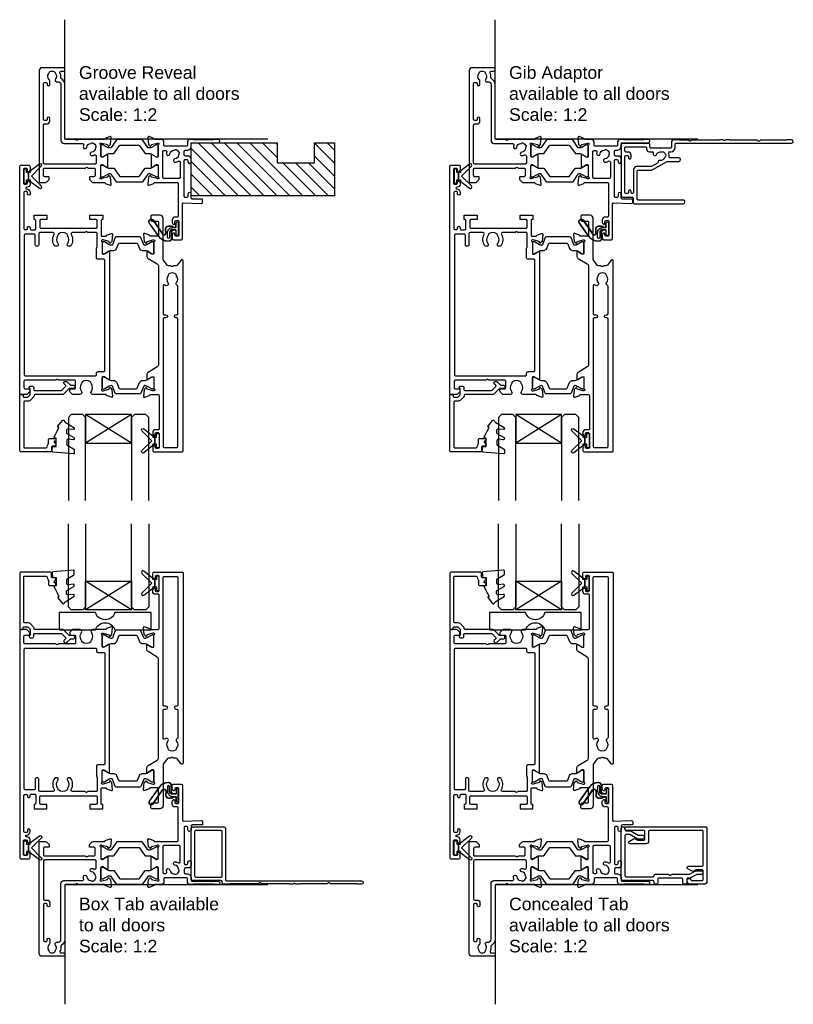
# Model space of a CAD drawing. Header units: millimetres. Extents: x 80 to 17288, y -2623 to 7492.
# Tile 43 of 125: x 885 to 1155, y 5963 to 6306. Entities that reach past the tile are written whole.
import ezdxf

# ---------------------------------------------------------------- set-up
doc = ezdxf.new("R2010")
doc.units = ezdxf.units.MM
for name, color, linetype in [('Extrusion', 2, 'Continuous'), ('Glass', 140, 'Continuous'), ('Gray', 8, 'Continuous'), ('Gussets', 1, 'Continuous'), ('polyamide', 6, 'Continuous')]:
    doc.layers.add(name, color=color, linetype=linetype)
doc.layers.add('UNO-Dark Grey', color=7, linetype='Continuous', lineweight=13, true_color=0x44474e)
doc.styles.add('UNO Text', font='arial.ttf')

# ---------------------------------------------------------------- blocks, each defined once
blk = doc.blocks.new('BACKSEAL1.5')
at = {"layer": 'Gussets'}
for points in [[(-0.35, -2.9), (0.3, -2.9), (0.3, -1.65), (0.3, -0.4), (-0.35, -0.4), (-0.35, -0.02, 0.233448), (-0.45, 0.18), (-3.55, 2.55, 0.936585), (-4.2, 1.8), (-0.75, -1.65), (-4.2, -5.1, 0.936585), (-3.55, -5.85), (-0.45, -3.48, 0.233448), (-0.35, -3.28)], [(1.6, 0.85), (1.2, 0.85, 0.414214), (0.95, 0.6), (0.95, -0.4), (0.3, -0.4), (0.3, -1.65), (0.3, -2.9), (0.95, -2.9), (0.95, -3.9, 0.414214), (1.2, -4.15), (1.6, -4.15, 0.414214), (1.85, -3.9), (1.85, -1.65), (1.85, 0.6, 0.414214)]]:
    blk.add_lwpolyline(points, format="xyb", close=True, dxfattribs=at)
blk = doc.blocks.new('521000')
at = {"layer": 'Extrusion'}
for points in [[(51, 28.8), (51.5, 28.8, -0.414214), (53, 27.3), (53, 26.6, 0.414214), (53.4, 26.2), (62.41, 26.2, -0.986364), (62.41, 25), (61, 25, -0.198912), (60.79, 25.09), (60.77, 25.11, 0.198912), (60.55, 25.2), (54.07, 25.2, 0.198912), (53.86, 25.11), (53.84, 25.09, -0.198962), (53.63, 25), (52.7, 25, -0.41415), (51.7, 26), (51.7, 27, 0.414214), (51.3, 27.4), (43.9, 27.4, 0.414214), (43.5, 27), (43.5, 26, -0.41422), (42.5, 25), (40.3, 25, 0.414157), (40, 24.7), (40, 24.64), (38.3, 24.02, -0.548619), (37.9, 24.33), (38.12, 26.8), (38.66, 27.34, -0.57735), (38.99, 27.25), (39.07, 26.97, 0.267949), (39.21, 26.83), (41.16, 26.31, 0.065543), (41.24, 26.3), (41.5, 26.3, 0.767227), (41.65, 26.86, -0.267949), (41.5, 27.12), (41.5, 30.9, 0.414214), (41.2, 31.2), (40.89, 31.2), (39.3, 30.23, -0.579702), (39, 30.4), (39, 34.6, -0.576766), (39.3, 34.77), (40.89, 33.8), (41.2, 33.8, 0.414214), (41.5, 34.1), (41.5, 37.88, -0.267949), (41.65, 38.14, 0.767227), (41.5, 38.7), (41.24, 38.7, 0.065543), (41.16, 38.69), (39.21, 38.17, 0.267949), (39.07, 38.02), (38.99, 37.75, -0.57735), (38.66, 37.66), (38.12, 38.2), (37.9, 40.67, -0.548619), (38.3, 40.98), (40, 40.36), (40, 40.3, 0.414157), (40.3, 40), (48.1, 40, 0.414217), (48.5, 40.4), (48.5, 51.7, 0.414214), (48.1, 52.1), (47.4, 52.1, -0.414193), (46.4, 53.1), (46.4, 53.97, -0.2), (46.55, 54.32), (46.79, 54.56, -0.2), (47, 54.65, -0.41), (47.3, 54.35), (47.3, 53.7, 0.414189), (47.7, 53.3), (48.3, 53.3, 0.414214), (48.7, 53.7), (48.7, 58.4, 0.414214), (48.3, 58.8), (47.7, 58.8, 0.41418), (47.3, 58.4), (47.3, 58.1), (47.3, 57.95, -0.41), (47, 57.65, -0.2), (46.79, 57.74), (46.55, 57.98, -0.2), (46.4, 58.33), (46.4, 59.5, -0.41), (46.9, 60), (49.5, 60, -0.41), (50, 59.5), (50, 47.44, 0.425129), (50.31, 47.14), (56.45, 47.36, -0.4453), (57, 46.87), (57, 46.1, -0.414214), (56.7, 45.8), (53.4, 45.8, 0.41428), (53, 45.4), (53, 44.05, -1), (51.9, 44.05), (51.9, 44.9, 0.414129), (51.5, 45.3), (51, 45.3, 0.414234), (50.6, 44.9), (50.6, 32.4, 0.414214), (51, 32), (51.5, 32, 0.414205), (51.9, 32.4), (51.9, 32.8, -0.996705), (53, 32.8), (53, 31.8, -0.414566), (52, 30.8), (51, 30.8, 0.414214), (50.6, 30.4), (50.6, 29.2, 0.414213)], [(21.5, 27.12, -0.267769), (21.35, 26.86, 0.76736), (21.5, 26.3), (21.76, 26.3, 0.065543), (21.84, 26.31), (23.79, 26.83, 0.267949), (23.93, 26.97), (24.01, 27.25, -0.57735), (24.34, 27.34), (24.88, 26.8), (25.1, 24.33, -0.548619), (24.7, 24.02), (23, 24.64), (23, 24.7, 0.414071), (22.7, 25), (13.6, 25), (13.45, 25.15, 0.414214), (12.75, 25.15), (12.6, 25), (9.4, 25, 0.414214), (9, 24.6), (9, 5.93, -0.277503), (7.71, 3.81, 0.316398), (7.5, 3.4, -0.138989), (7.26, 1.76, 0.543442), (7.63, 1.2), (8.5, 1.2, -0.414081), (9, 0.7), (9, 0.5, -0.414214), (8.5, 0), (1, 0, -0.414213), (0, 1), (0, 39.7, -0.414214), (0.3, 40), (2.29, 40, -0.198912), (2.65, 39.85), (3.35, 39.15, -0.198913), (3.5, 38.79), (3.5, 38.3, -0.414214), (3.2, 38), (1.9, 38, 0.414214), (1.5, 37.6), (1.5, 35.4, 0.414214), (1.9, 35), (16.1, 35), (16.25, 34.85, 0.414214), (16.95, 34.85), (17.1, 35), (19.1, 35, 0.414214), (19.5, 35.4), (19.5, 37.6, 0.414214), (19.1, 38), (17.8, 38, -0.414214), (17.5, 38.3), (17.5, 38.79, -0.2), (17.65, 39.15), (18.35, 39.85, -0.2), (18.71, 40), (22.7, 40, 0.414071), (23, 40.3), (23, 40.36), (24.7, 40.98, -0.548619), (25.1, 40.67), (24.88, 38.2), (24.34, 37.66, -0.57735), (24.01, 37.75), (23.93, 38.02, 0.267949), (23.79, 38.17), (21.84, 38.69, 0.065543), (21.76, 38.7), (21.5, 38.7, 0.76736), (21.35, 38.14, -0.267949), (21.5, 37.88), (21.5, 34.1, 0.414214), (21.8, 33.8), (22.02, 33.8, 0.137872), (22.17, 33.84), (23.7, 34.77, -0.585524), (24, 34.6), (24, 30.4, -0.585524), (23.7, 30.23), (22.17, 31.16, 0.137872), (22.02, 31.2), (21.8, 31.2, 0.414214), (21.5, 30.9)], [(2.7, 19.6, -0.414202), (3.7, 18.6), (3.7, 17.6, -0.889365), (2.8, 17.6), (2.8, 18, 0.414214), (2.4, 18.4), (1.9, 18.4, 0.414202), (1.5, 18), (1.5, 5.5, 0.414213), (1.9, 5.1), (2.4, 5.1, 0.414215), (2.8, 5.5), (2.8, 5.9, -0.889355), (3.7, 5.9), (3.7, 4.61, -0.219162), (3.49, 4.15, 0.403571), (3.32, 2.03, -0.12305), (3.46, 1.72, 0.239134), (3.74, 1.37, 0.221126), (5.26, 1.37, 0.239134), (5.54, 1.72, -0.12305), (5.68, 2.03, 0.347448), (5.72, 3.93, -0.702074), (6.38, 4.96, 0.481745), (7.6, 5.94), (7.6, 25.4, -0.414156), (8.6, 26.4), (15.04, 26.4, 0.513003), (15.51, 27.06, -0.048433), (15.39, 27.57, -1.000832), (16.58, 27.73, 0.348271), (17.95, 26.41, -0.12305), (18.27, 26.3, 0.239134), (18.72, 26.24, 0.221428), (19.79, 27.31, 0.239134), (19.74, 27.76, -0.12305), (19.62, 28.08, 0.348271), (18.3, 29.45, -1.000832), (18.46, 30.64, -0.070793), (19.2, 30.43, 0.541477), (19.9, 30.89), (19.9, 33.2, 0.414214), (19.5, 33.6), (1.9, 33.6, 0.414214), (1.5, 33.2), (1.5, 20, 0.414214), (1.9, 19.6)]]:
    blk.add_lwpolyline(points, format="xyb", close=True, dxfattribs=at)
blk.add_lwpolyline([(48.58, 32.57, 0.59317), (49.2, 32.9), (49.2, 38.2, 0.414223), (48.8, 38.6), (43.48, 38.6, 0.40033), (43.1, 38.2), (43.1, 29.3, 0.414214), (43.5, 28.9), (44.13, 28.9, 0.510119), (44.51, 29.42, -0.046438), (44.4, 29.92, -0.995868), (45.59, 30.07, 0.348271), (46.96, 28.75, -0.12305), (47.28, 28.63, 0.239134), (47.72, 28.58, 0.221428), (48.8, 29.65, 0.239134), (48.74, 30.1, -0.12305), (48.63, 30.42, 0.348271), (47.31, 31.79, -1.000832), (47.47, 32.98, -0.110255), (48.58, 32.57)], format="xyb", dxfattribs=at)
blk.add_lwpolyline([(21.5, 27.73), (21.5, 27.73)], close=True, dxfattribs=at)
at = {"layer": 'polyamide'}
for points in [[(21.9, 33.94), (22.11, 33.94, 0.131652), (22.21, 33.97), (23.79, 34.88, -0.131652), (24.39, 35.04), (25.88, 35.04, 0.244698), (26.13, 35.17), (28.01, 37.85, -0.244698), (28.18, 37.94), (34.82, 37.94, -0.244698), (34.99, 37.85), (36.87, 35.17, 0.244698), (37.11, 35.04), (38.61, 35.04, -0.131652), (39.21, 34.88), (40.84, 33.94), (41.2, 33.94, 0.414214), (41.5, 34.24), (41.5, 37.74, 0.414214), (41.1, 38.14), (40.89, 38.14, 0.131652), (40.79, 38.11), (39.21, 37.2, -0.131652), (38.61, 37.04), (38.16, 37.04, -0.244698), (37.91, 37.17), (36.06, 39.81, 0.244698), (35.81, 39.94), (27.19, 39.94, 0.244698), (26.94, 39.81), (25.09, 37.17, -0.103471), (25, 37.08, -0.13774), (24.84, 37.04), (24.39, 37.04, -0.131652), (23.79, 37.2), (22.16, 38.14), (21.8, 38.14, 0.414998), (21.5, 37.84), (21.5, 34.34, 0.414214)], [(21.9, 31.06), (22.11, 31.06, -0.131652), (22.21, 31.03), (23.79, 30.12, 0.131652), (24.39, 29.96), (25.88, 29.96, -0.244698), (26.13, 29.83), (28.01, 27.15, 0.244698), (28.18, 27.06), (34.82, 27.06, 0.244698), (34.99, 27.15), (36.87, 29.83, -0.244698), (37.11, 29.96), (38.61, 29.96, 0.131652), (39.21, 30.12), (40.84, 31.06), (41.2, 31.06, -0.414214), (41.5, 30.76), (41.5, 27.26, -0.414214), (41.1, 26.86), (40.89, 26.86, -0.131652), (40.79, 26.89), (39.21, 27.8, 0.131652), (38.61, 27.96), (38.16, 27.96, 0.244698), (37.91, 27.83), (36.06, 25.19, -0.244698), (35.81, 25.06), (27.19, 25.06, -0.244698), (26.94, 25.19), (25.09, 27.83, 0.103471), (25, 27.92, 0.13774), (24.84, 27.96), (24.39, 27.96, 0.131652), (23.79, 27.8), (22.16, 26.86), (21.8, 26.86, -0.414998), (21.5, 27.16), (21.5, 30.66, -0.414214)]]:
    blk.add_lwpolyline(points, format="xyb", close=True, dxfattribs=at)
blk = doc.blocks.new('522200')
at = {"layer": 'Extrusion'}
for points in [[(48.4, 19.9), (48.4, 24.4, 0.414214), (48, 24.8), (45.6, 24.8, 0.414214), (45.3, 24.5), (45.3, 24.44), (43.6, 23.82, -0.548619), (43.2, 24.13), (43.42, 26.6), (43.96, 27.14, -0.57735), (44.29, 27.05), (44.37, 26.77, 0.267949), (44.51, 26.63), (46.5, 26.1), (46.8, 26.1, 0.767327), (46.95, 26.66, -0.267949), (46.8, 26.92), (46.8, 30.73, 0.414214), (46.5, 31.03), (46.19, 31.03), (44.6, 30.06, -0.585524), (44.3, 30.23), (44.3, 31.65, -0.261413), (44.78, 32.51), (47.92, 34.42, 0.261413), (48.4, 35.28), (48.4, 69.55, 0.261413), (47.92, 70.4), (44.78, 72.32, -0.261413), (44.3, 73.17), (44.3, 74.6, -0.585524), (44.6, 74.77), (46.19, 73.8), (46.5, 73.8, 0.414214), (46.8, 74.1), (46.8, 77.88, -0.267949), (46.95, 78.14, 0.76731), (46.8, 78.7), (46.54, 78.7, 0.065543), (46.46, 78.69), (44.51, 78.17, 0.267949), (44.37, 78.03), (44.29, 77.75, -0.57735), (43.96, 77.66), (43.42, 78.2), (43.2, 80.67, -0.548619), (43.6, 80.98), (45.3, 80.36), (45.3, 80.3, 0.414204), (45.6, 80), (48.3, 80, 0.414213), (48.7, 80.4), (48.7, 91.9, 0.414214), (48.3, 92.3), (47.4, 92.3, -0.41404), (46.4, 93.3), (46.4, 93.77, -0.198912), (46.54, 94.12), (46.79, 94.36, -0.198912), (47, 94.45), (47, 94.45, -0.414214), (47.3, 94.15), (47.3, 93.7, 0.413403), (47.7, 93.3), (48.3, 93.3, 0.414214), (48.7, 93.7), (48.7, 98.4, 0.414214), (48.3, 98.8), (47.7, 98.8, 0.414214), (47.3, 98.4), (47.3, 97.95, -0.414214), (47, 97.65), (47, 97.65, -0.198912), (46.79, 97.74), (46.54, 97.98, -0.198912), (46.4, 98.33), (46.4, 99.5, -0.414214), (46.9, 100), (56.7, 100, -0.414214), (57, 99.7), (57, 33.39, -0.717885), (56.28, 33.15), (54.95, 34.9, 0.234069), (54.55, 35.1), (53.69, 35.1), (53.55, 35.24, 0.414214), (52.85, 35.24), (52.71, 35.1), (51.85, 35.1, 0.234069), (51.45, 34.9), (50.1, 33.13, 0.164222), (50, 32.83), (50, 18.5, -0.414214), (49, 17.5), (46.1, 17.5, -0.414214), (45.7, 17.9), (45.7, 19.1, -0.414214), (46.1, 19.5), (48, 19.5, 0.414214)], [(50, 42.09), (50, 51.8, -0.414214), (50.4, 52.2), (51, 52.2, 1), (51, 53.3), (50.4, 53.3, -0.414214), (50, 53.7), (50, 98.1, -0.414214), (50.4, 98.5), (54.8, 98.5, -0.414214), (55.2, 98.1), (55.2, 53.7, -0.414213), (54.8, 53.3), (54.5, 53.3, 1), (54.5, 52.2), (54.8, 52.2, -0.414214), (55.2, 51.8), (55.2, 42.35, -0.299503), (54.96, 41.98, 0.502765), (54.72, 40.96, -0.330962), (54.73, 38.7, 0.14398), (54.6, 38.34, -0.245791), (54.35, 37.92, -0.280014), (52.05, 37.92, -0.245791), (51.8, 38.34, 0.14398), (51.67, 38.7, -0.336408), (51.71, 41, 0.979954), (50.7, 41.83, -0.696704)], [(31.3, 74.6, 0.585524), (31, 74.77), (29.47, 73.84, -0.137872), (29.32, 73.8), (29.1, 73.8, -0.414214), (28.8, 74.1), (28.8, 77.88, 0.267949), (28.65, 78.14, -0.767327), (28.8, 78.7), (29.06, 78.7, -0.065543), (29.14, 78.69), (31.09, 78.17, -0.267949), (31.23, 78.03), (31.31, 77.75, 0.57735), (31.64, 77.66), (32.18, 78.2), (32.4, 80.67, 0.548619), (32, 80.98), (30.3, 80.36), (30.3, 80.3, -0.414214), (30, 80), (25.49, 80, 0.635387), (24.99, 78.93, -0.331343), (25, 76.33, 0.14918), (24.87, 75.94, -0.237824), (24.65, 75.55, -0.306676), (21.85, 75.55, -0.237824), (21.63, 75.94, 0.14918), (21.49, 76.33, -0.331343), (21.51, 78.93, 0.635387), (21, 80), (18.71, 80, 0.198912), (18.35, 79.85), (17.65, 79.15, 0.198912), (17.5, 78.79), (17.5, 78.3, 0.414214), (17.8, 78), (19.1, 78, -0.414214), (19.5, 77.6), (19.5, 75.4, -0.414214), (19.1, 75), (13.6, 75), (13.45, 74.85, -0.414214), (12.75, 74.85), (12.6, 75), (1.9, 75, -0.414214), (1.5, 75.4), (1.5, 77.6, -0.414214), (1.9, 78), (3.2, 78, 0.414214), (3.5, 78.3), (3.5, 78.79, 0.198912), (3.35, 79.15), (2.65, 79.85, 0.198912), (2.29, 80), (0.3, 80, 0.414214), (0, 79.7), (0, 0.5, 0.414249), (0.5, 0), (3.1, 0, 0.415107), (3.6, 0.5), (3.6, 1.67, 0.198912), (3.45, 2.02), (3.21, 2.26, 0.668195), (2.7, 2.05), (2.7, 1.6, -0.41534), (2.3, 1.2), (1.7, 1.2, -0.414214), (1.3, 1.6), (1.3, 6.3, -0.414214), (1.7, 6.7), (2.3, 6.7, -0.413964), (2.7, 6.3), (2.7, 5.85, 0.668179), (3.21, 5.64), (3.45, 5.88, 0.198912), (3.6, 6.23), (3.6, 6.7, 0.414008), (2.6, 7.7), (2.4, 7.7, -1), (2.4, 8.3, 0.414216), (3.6, 9.5), (3.6, 10, 1), (2.7, 10), (2.7, 9.6, -0.414214), (2.3, 9.2), (1.8, 9.2, -0.414213), (1.4, 9.6), (1.4, 22.1, -0.414214), (1.8, 22.5), (2.3, 22.5, -0.414224), (2.7, 22.1), (2.7, 21.8, 1.000011), (3.6, 21.8), (3.6, 22.2, -0.414196), (4, 22.6), (5.2, 22.6, -0.414214), (5.6, 22.2), (5.6, 19.4, -0.414214), (5.2, 19), (5, 19), (5, 17.5), (9.5, 17.5), (9.5, 19), (7.4, 19, -0.414214), (7, 19.4), (7, 21.6, -0.414214), (7.4, 22), (26.6, 22, -0.414214), (27, 21.6), (27, 19.4, -0.414214), (26.6, 19), (24.5, 19), (24.5, 17.5), (29, 17.5), (29, 19), (28.7, 19, -0.414214), (28.4, 19.3), (28.4, 24.5, -0.414214), (28.7, 24.8), (30, 24.8, -0.414214), (30.3, 24.5), (30.3, 24.44), (32, 23.82, 0.548619), (32.4, 24.13), (32.18, 26.6), (31.64, 27.14, 0.57735), (31.31, 27.05), (31.23, 26.77, -0.267949), (31.09, 26.63), (29.1, 26.1), (28.8, 26.1, -0.767327), (28.65, 26.66, 0.267949), (28.8, 26.92), (28.8, 30.73, -0.414214), (29.1, 31.03), (29.32, 31.03, -0.137872), (29.47, 30.99), (31, 30.06, 0.585524), (31.3, 30.23)], [(27, 28.35), (27, 23.8, -0.414214), (26.7, 23.5), (23.75, 23.5), (23.6, 23.35, -0.414214), (22.9, 23.35), (22.75, 23.5), (18.44, 23.5, -0.578263), (18.01, 24.25, 0.302535), (17.77, 28.1, 0.234673), (17.37, 28.3), (17.09, 28.3, 0.414214), (16.59, 27.8), (16.59, 27.73, 0.175091), (16.74, 27.31, -0.331343), (16.76, 24.71, 0.14918), (16.62, 24.32, -0.237824), (16.4, 23.93, -0.306676), (13.6, 23.93, -0.237824), (13.38, 24.32, 0.14918), (13.24, 24.71, -0.331332), (13.26, 27.31, 0.175481), (13.41, 27.73), (13.41, 27.8, 0.414214), (12.91, 28.3), (12.63, 28.3, 0.234674), (12.23, 28.1, 0.302535), (11.99, 24.25, -0.578265), (11.56, 23.5), (7.05, 23.5, -0.414213), (6.65, 23.9), (6.65, 27.8, 0.414214), (6.15, 28.3), (5.95, 28.3, 0.414214), (5.45, 27.8), (5.45, 24.5, -0.414214), (5.05, 24.1), (2, 24.1, -0.414214), (1.6, 24.5), (1.6, 73.1, -0.414214), (2, 73.5), (26.4, 73.5, -0.414214), (26.8, 73.1), (26.8, 72.5, 0.414214), (27.3, 72), (29.3, 72, -0.414214), (29.7, 71.6), (29.7, 33.23, -0.414214), (29.3, 32.83), (27.3, 32.83, 0.414214), (26.8, 32.33), (26.8, 28.96, 0.131652), (26.87, 28.71), (26.93, 28.6, -0.131652)]]:
    blk.add_lwpolyline(points, format="xyb", close=True, dxfattribs=at)
at = {"layer": 'polyamide'}
for points in [[(42.29, 79.54, 0.305731), (41.92, 79.79), (33.68, 79.79, 0.305731), (33.31, 79.54), (32.32, 77.07, -0.305731), (32.04, 76.89), (31.86, 76.89, -0.131652), (31.26, 77.05), (29.46, 78.09), (29.1, 78.09, 0.414214), (28.8, 77.79), (28.8, 74.29, 0.414214), (29.2, 73.89), (29.35, 73.89, 0.131652), (29.55, 73.94), (31.26, 74.93, -0.131652), (31.86, 75.09), (32.73, 75.09, 0.305731), (33.85, 75.84), (34.61, 77.74, -0.305731), (34.98, 77.99), (40.62, 77.99, -0.305731), (40.99, 77.74), (41.75, 75.84, 0.305731), (42.87, 75.09), (43.74, 75.09, -0.131652), (44.34, 74.93), (46.14, 73.89), (46.5, 73.89, 0.414214), (46.8, 74.19), (46.8, 77.69, 0.414214), (46.4, 78.09), (46.25, 78.09, 0.131652), (46.05, 78.03), (44.34, 77.05, -0.131652), (43.74, 76.89), (43.56, 76.89, -0.305731), (43.28, 77.07)], [(29.35, 26.74), (29.2, 26.74, -0.414214), (28.8, 27.14), (28.8, 30.54, -0.414214), (29.2, 30.94), (29.35, 30.94, -0.131652), (29.55, 30.89), (31.26, 29.9, 0.131652), (31.86, 29.74), (32.87, 29.74, -0.305731), (33.8, 29.12), (34.48, 27.43, 0.305731), (34.75, 27.24), (40.85, 27.24, 0.305731), (41.12, 27.43), (41.8, 29.12, -0.305731), (42.73, 29.74), (43.74, 29.74, 0.131652), (44.34, 29.9), (46.05, 30.89, -0.131652), (46.25, 30.94), (46.4, 30.94, -0.414214), (46.8, 30.54), (46.8, 27.14, -0.414214), (46.4, 26.74), (46.25, 26.74, -0.131652), (46.05, 26.8), (44.34, 27.78, 0.131652), (43.74, 27.94), (43.56, 27.94, 0.305731), (43.28, 27.75), (42.29, 25.29, -0.305731), (41.92, 25.04), (41.92, 25.04), (33.68, 25.04, -0.305731), (33.31, 25.29), (32.32, 27.75, 0.305731), (32.04, 27.94), (31.86, 27.94, 0.131652), (31.26, 27.78), (29.55, 26.8, -0.131652)]]:
    blk.add_lwpolyline(points, format="xyb", close=True, dxfattribs=at)
blk = doc.blocks.new('*U312')
at = {"layer": 'Glass'}
for p, q in [((-8, 0), (8, 10)), ((-8, 10), (8, 0))]:
    blk.add_line(p, q, dxfattribs=at)
for points in [[(-14, 30), (-14, 1), (-13, 0), (-9, 0), (-8, 1), (-8, 30)], [(8, 30), (8, 1), (9, 0), (13, 0), (14, 1), (14, 30)]]:
    blk.add_lwpolyline(points, dxfattribs=at)
blk.add_lwpolyline([(-8, 0), (8, 0), (8, 10), (-8, 10)], close=True, dxfattribs=at)
blk = doc.blocks.new('Glass Block')
at = {"ltscale": 0.5}
blk.add_lwpolyline([(-12.65, 0, 0.745356), (-19.35, 0), (-32, 0), (-32, 6), (-19.35, 6, 0.745356), (-12.65, 6), (0, 6), (0, 0)], format="xyb", close=True, dxfattribs=at)
blk = doc.blocks.new('QLON48800')
at = {"layer": 'Gussets'}
for points in [[(-1.01, -0.51), (-1.47, -0.51, 0.131652), (-1.59, -0.54), (-2.27, -0.93, 0.267949), (-2.4, -1.15), (-2.37, -3.74, -0.330082), (-3.25, -4.42), (-3.54, -4.42, -0.242084), (-6.8, -2.75), (-10.2, 2.02, -0.840847), (-8.77, 3.05), (-5.44, -1.86, 0.252571), (-4.92, -2.15), (-4.92, -2.15, 0.376647), (-4.36, -1.52), (-4.39, -0.03, -0.414214), (-3.39, 0.97), (-2.4, 0.97, -0.131652), (-2.27, 0.93), (-1.59, 0.54, 0.131652), (-1.47, 0.51), (-1.01, 0.51, 0.414214), (-0.88, 0.63), (-0.88, 2.02)], [(-1.11, -0.41), (-1.47, -0.41, 0.131652), (-1.64, -0.45), (-2.32, -0.85, 0.268481), (-2.5, -1.15), (-2.47, -3.72, -0.325102), (-3.25, -4.32), (-3.54, -4.32, -0.242084), (-6.71, -2.69), (-10.12, 2.07, -0.831226), (-8.85, 2.99), (-5.53, -1.92, 0.254578), (-4.91, -2.25, 0.379612), (-4.26, -1.51), (-4.29, -0.03, -0.413856), (-3.39, 0.87), (-2.4, 0.87, -0.131652), (-2.32, 0.85), (-1.64, 0.45, 0.131652), (-1.47, 0.41), (-1.01, 0.41, 0.414214), (-0.78, 0.63), (-0.78, 1.92)]]:
    blk.add_lwpolyline(points, format="xyb", dxfattribs=at)
blk.add_lwpolyline([(0, 2.02), (0, -2.02, -1), (-0.76, -2.02), (-0.76, -0.63, 0.414214), (-1.01, -0.38), (-2, -0.38, 0.414214), (-3, -1.38), (-3, -3.02, -1), (-3.76, -3.02), (-3.76, -1.42, -0.414214), (-1.96, 0.38), (-1.01, 0.38, 0.414214), (-0.76, 0.63), (-0.76, 2.02, -1)], format="xyb", close=True, dxfattribs=at)
blk = doc.blocks.new('421802')
at = {"layer": 'Extrusion'}
blk.add_lwpolyline([(9.2, 23.15, -0.400098), (9.6, 22.76, 0.145125), (9.92, 21.85, -0.157511), (10, 21.62), (10, 20.4, 0.414214), (10.5, 19.9), (12.35, 19.9, 0.414214), (12.65, 20.2), (12.65, 20.5, 0.414214), (12.35, 20.8), (12.32, 20.8, -0.668179), (12.11, 21.31), (12.5, 21.7, 0.198912), (12.65, 22.05), (12.65, 22.25, 0.414214), (12.35, 22.55), (11.4, 22.55, -0.414214), (11.1, 22.85), (11.1, 24.05, 0.414214), (10.6, 24.55), (0.5, 24.55, 0.414214), (0, 24.05), (0, 4.85, 0.414214), (0.3, 4.55), (0.9, 4.55, 0.414214), (1.2, 4.85), (1.2, 5.15, -0.414214), (1.5, 5.45), (2.7, 5.45, -0.198912), (2.91, 5.36), (3.51, 4.76, -0.198912), (3.6, 4.55), (3.6, 2.59, -0.267785), (3.45, 2.33, 0.492955), (3.39, 1.86), (3.45, 1.79, 0.198912), (3.8, 1.65), (4.4, 1.65, 0.414214), (4.9, 2.15), (4.9, 2.85, -0.414214), (5.2, 3.15), (14.4, 3.15, -0.19891), (14.75, 3), (16.03, 1.72, -0.414214), (16.03, 1.3), (15.53, 0.8, 0.668179), (15.88, -0.05), (16.17, -0.05, 0.198912), (16.52, 0.09), (17.59, 1.16, -0.198912), (17.8, 1.25), (18.7, 1.25, 0.414214), (19.2, 1.75), (19.2, 1.95, 0.414214), (18.7, 2.45), (17.4, 2.45, -0.198912), (17.19, 2.53), (15.33, 4.4, 0.198912), (14.98, 4.55), (5.3, 4.55, -0.414213), (5, 4.85), (5, 5.06, 0.198839), (4.85, 5.41), (3.86, 6.41, 0.198912), (2.8, 6.85), (1.7, 6.85, -0.414204), (1.4, 7.15), (1.4, 22.85, -0.414223), (1.7, 23.15)], format="xyb", close=True, dxfattribs=at)
blk = doc.blocks.new('*U563')
at = {"linetype": 'ByBlock'}
h = blk.add_hatch(dxfattribs=at)
h.set_pattern_fill('ANSI31', color=40)
h.set_pattern_definition([(45, (90, 9e-13), (-2.245064, 2.245064), [])])
h.paths.add_polyline_path([(0, -18.5), (0, 0), (-30, 0), (-30, -7), (-43, -7), (-43, 0), (-50, 0), (-50, -18.5)])
at = {"color": 40, "linetype": 'Continuous'}
blk.add_lwpolyline([(0, -18.5), (0, 0), (-30, 0), (-30, -7), (-43, -7), (-43, 0), (-50, 0), (-50, -18.5)], close=True, dxfattribs=at)
blk = doc.blocks.new('421406')
at = {"layer": 'Extrusion'}
for points in [[(48.5, 0.2), (48.35, 0.35, 0.414214), (47.64, 0.35), (47.5, 0.2), (37.96, 0.2, 0.198912), (37.75, 0.11), (37.73, 0.09, -0.199024), (37.51, 0), (36.5, 0), (36.35, 0.15, 0.414214), (35.65, 0.15), (35.5, 0), (34.49, 0, -0.19875), (34.27, 0.09), (34.25, 0.11, 0.198912), (34.04, 0.2), (24.5, 0.2), (24.35, 0.35, 0.414214), (23.65, 0.35), (23.5, 0.2), (13.78, 0.2, 0.198912), (13.56, 0.11), (13.54, 0.09, -0.198962), (13.33, 0), (11.3, 0, -0.414208), (10.8, 0.5), (10.8, 0.9, 0.414214), (10.4, 1.3), (0.5, 1.3, -0.414214), (0, 1.8), (0, 19.5, -0.414214), (0.5, 20), (11.5, 20, -0.414214), (12, 19.5), (12, 1.6, 0.414214), (12.4, 1.2), (59.41, 1.2, -0.986364), (59.41, 0), (58, 0, -0.198912), (57.79, 0.09), (57.77, 0.11, 0.198912), (57.55, 0.2)], [(10.8, 2.9), (10.8, 18.3, 0.414214), (10.3, 18.8), (1.7, 18.8, 0.414214), (1.2, 18.3), (1.2, 3, 0.414214), (1.7, 2.5), (10.4, 2.5, 0.414214)]]:
    blk.add_lwpolyline(points, format="xyb", close=True, dxfattribs=at)
blk = doc.blocks.new('*U560')
at = {"rotation": 180}
blk.add_blockref('421406', (0, 1.1), dxfattribs=at)
blk = doc.blocks.new('421407')
at = {"layer": 'Extrusion'}
for points in [[(16.69, 5.94, -0.102587), (16.52, 4.74, 0.520775), (16.89, 4.2), (17.3, 4.2, -0.414213), (18.8, 2.7), (18.8, 1.6, 0.414214), (19.2, 1.2), (59.41, 1.2, -0.986364), (59.41, 0), (58, 0, -0.198912), (57.79, 0.09), (57.77, 0.11, 0.198912), (57.55, 0.2), (48.5, 0.2), (48.35, 0.35, 0.414214), (47.64, 0.35), (47.5, 0.2), (37.97, 0.2, 0.198912), (37.76, 0.11), (37.73, 0.09, -0.198962), (37.52, 0), (36.5, 0), (36.35, 0.15, 0.414214), (35.65, 0.15), (35.5, 0), (34.5, 0, -0.198962), (34.28, 0.09), (34.26, 0.11, 0.198912), (34.05, 0.2), (24.5, 0.2), (24.35, 0.35, 0.414214), (23.65, 0.35), (23.5, 0.2), (20.48, 0.2, 0.198912), (20.26, 0.11), (20.24, 0.09, -0.198962), (20.03, 0), (18.5, 0, -0.414081), (17.5, 1), (17.5, 2.6, 0.414214), (17.1, 3), (10.4, 3, 0.414214), (10, 2.6), (10, 1.8, -0.414214), (9.5, 1.3), (0.5, 1.3, -0.414214), (0, 1.8), (0, 19.5, -0.414214), (0.5, 20), (3.8, 20, 0.414214), (4.2, 20.4), (4.2, 21.96, -0.414214), (4.6, 22.36), (21.55, 22.36, -1), (21.55, 21.06), (5.9, 21.06, 0.414214), (5.5, 20.66), (5.5, 10.98, 0.413624), (5.9, 10.58), (10.57, 10.58, -0.131194), (11.07, 10.44), (15.82, 7.7, 0.131652), (16.32, 7.56), (20.1, 7.56, -1), (20.1, 6.36), (17.09, 6.36, 0.43166)], [(11.17, 4.74, -0.98128), (12.29, 5.18, 0.348271), (13.95, 4.25, -0.12305), (14.29, 4.23, 0.239134), (14.73, 4.29, 0.221428), (15.49, 5.61, 0.239134), (15.32, 6.03, -0.12305), (15.13, 6.3, 0.348271), (13.5, 7.28, -0.432879), (12.82, 7.84, 0.249848), (12.63, 8.15), (10.6, 9.32, 0.131181), (10.4, 9.38), (5.3, 9.39, -0.413624), (4.3, 10.39), (4.3, 18.4, 0.414211), (3.9, 18.8), (3.8, 18.8, 0.414214), (3.4, 18.4), (3.4, 18.05, -1.000566), (2.5, 18.05), (2.5, 18.4, 0.414214), (2.1, 18.8), (1.6, 18.8, 0.414203), (1.2, 18.4), (1.2, 5.9, 0.414212), (1.6, 5.5), (2.1, 5.5, 0.414206), (2.5, 5.9), (2.5, 6.25, -1.000264), (3.4, 6.25), (3.4, 5.3, -0.414199), (2.4, 4.3), (1.6, 4.3, 0.414214), (1.2, 3.9), (1.2, 2.9, 0.414214), (1.6, 2.5), (8.4, 2.5, 0.414214), (8.8, 2.9), (8.8, 3.2, -0.414214), (9.8, 4.2), (10.79, 4.2, 0.522365)]]:
    blk.add_lwpolyline(points, format="xyb", close=True, dxfattribs=at)
blk = doc.blocks.new('*U562')
at = {"rotation": 180}
blk.add_blockref('421407', (0, 1.1), dxfattribs=at)
blk = doc.blocks.new('421404')
at = {"layer": 'Extrusion'}
blk.add_lwpolyline([(27.9, 3.45), (26.59, 3.45, 0.131652), (26.09, 3.32), (24.39, 2.33, -0.131652), (23.89, 2.2), (23.22, 2.2, 0.414214), (22.82, 1.8), (22.82, 0.5, -0.414214), (22.32, 0), (21.92, 0, -0.414214), (21.42, 0.5), (21.42, 1.8, 0.414214), (21.02, 2.2), (13.12, 2.2, 0.414214), (12.72, 1.8), (12.72, 0.5, -0.414214), (12.22, 0), (11.92, 0, -0.414214), (11.42, 0.5), (11.42, 0.9, 0.414214), (11.02, 1.3), (0.5, 1.3, -0.414214), (0, 1.8), (0, 19.6, -0.414214), (0.5, 20.1), (0.8, 20.1, -0.414214), (1.3, 19.6), (1.3, 19.1, 0.414214), (1.7, 18.7), (3.13, 18.7, -0.131652), (3.38, 18.63), (5.94, 17.15, 0.131652), (6.14, 17.1), (7.52, 17.1, -0.414214), (8.02, 16.6), (8.02, 16.3, -0.414214), (7.52, 15.8), (5.82, 15.8, -0.131652), (5.57, 15.87), (3.01, 17.35, 0.131652), (2.81, 17.4), (1.7, 17.4, 0.414214), (1.3, 17), (1.3, 3, 0.414214), (1.7, 2.6), (11.02, 2.6, 0.414214), (11.42, 3, -0.414214), (11.92, 3.5), (16.57, 3.5), (16.72, 3.35, 0.414214), (17.42, 3.35), (17.57, 3.5), (23.54, 3.5, 0.131652), (24.04, 3.63), (25.74, 4.62, -0.131652), (26.24, 4.75), (27.9, 4.75, -0.414214), (28.4, 4.25), (28.4, 3.95, -0.414214)], format="xyb", close=True, dxfattribs=at)
blk = doc.blocks.new('421405')
at = {"layer": 'Extrusion'}
blk.add_lwpolyline([(24.62, 4.98), (23.9, 4.57, -0.267949), (23.4, 4.57), (21.93, 5.42, -0.767327), (22.18, 6.35), (26.9, 6.35, 0.414214), (27.3, 6.75), (27.3, 18.4, 0.414214), (26.9, 18.8), (8.62, 18.8, 0.414214), (8.22, 18.4), (8.22, 15.1, -0.414214), (7.22, 14.1), (1.8, 14.1, -0.767327), (1.55, 15.03), (3.02, 15.88, -0.267949), (3.52, 15.88), (4.24, 15.47, 0.131652), (4.49, 15.4), (6.52, 15.4, 0.414214), (6.92, 15.8), (6.92, 18.4, 0.414214), (6.52, 18.8), (0.5, 18.8, -0.414214), (0, 19.3), (0, 19.6, -0.414214), (0.5, 20.1), (28.1, 20.1, -0.414214), (28.6, 19.6), (28.6, 1, -0.414214), (27.6, 0), (22.7, 0, -0.414214), (21.7, 1), (21.7, 1.5, -0.414214), (22.2, 2), (22.52, 2, -0.350001), (23.01, 1.61, 0.350001), (23.4, 1.3), (26.9, 1.3, 0.414214), (27.3, 1.7), (27.3, 4.65, 0.414214), (26.9, 5.05), (24.87, 5.05, 0.131652)], format="xyb", close=True, dxfattribs=at)
blk = doc.blocks.new('*U561')
at = {"rotation": 180}
for name, p in [('421405', (-1.3, 1.1)), ('421404', (0, 1.1))]:
    blk.add_blockref(name, p, dxfattribs=at)

msp = doc.modelspace()

# ---------------------------------------------------------------- linework, layer by layer
at = {"layer": 'Gray'}
for points in [[(971.72, 6264.72), (900.97, 6264.72), (900.97, 6306.44)], [(1121.72, 6264.72), (1050.97, 6264.72), (1050.97, 6306.44)], [(971.72, 6004.76), (900.97, 6004.76), (900.97, 5963.04)], [(1121.72, 6004.76), (1050.97, 6004.76), (1050.97, 5963.04)]]:
    msp.add_lwpolyline(points, dxfattribs=at)
at = {"layer": 'Gussets'}
for points in [[(897.75, 6162.03), (898.21, 6162.91), (898.76, 6163.98), (898.79, 6164.28), (898.65, 6164.3, -0.574588), (898.52, 6164.63), (900.09, 6166.62, -0.613071), (900.78, 6166.44, 0.204408), (901, 6166.12), (904.09, 6164.24, -0.266679), (904.21, 6164.02), (904.21, 6163.72, -0.440011), (903.94, 6163.47), (902.03, 6163.64, 0.440011), (901.49, 6163.14), (901.49, 6162.39, 0.266679), (901.61, 6162.17), (904.09, 6160.72, -0.266679), (904.21, 6160.51), (904.21, 6160.21, -0.440011), (903.94, 6159.96), (902.16, 6160.11, 0.440011), (901.61, 6159.62), (901.61, 6158.25, 0.271081), (901.74, 6158.04), (903.93, 6156.81, -0.288187), (904.21, 6156.35), (904.21, 6155.25, -0.440011), (903.94, 6155), (896.74, 6155.63, -0.414214), (896.51, 6155.9), (896.67, 6157.63), (897.91, 6157.63), (897.91, 6160.53), (897.46, 6160.53, -0.553939), (897.19, 6160.96), (897.75, 6162.03), (898.21, 6162.91)], [(1047.75, 6162.03), (1048.21, 6162.91), (1048.76, 6163.98), (1048.79, 6164.28), (1048.65, 6164.3, -0.574588), (1048.52, 6164.63), (1050.09, 6166.62, -0.613071), (1050.78, 6166.44, 0.204408), (1051, 6166.12), (1054.09, 6164.24, -0.266679), (1054.21, 6164.02), (1054.21, 6163.72, -0.440011), (1053.94, 6163.47), (1052.03, 6163.64, 0.440011), (1051.49, 6163.14), (1051.49, 6162.39, 0.266679), (1051.61, 6162.17), (1054.09, 6160.72, -0.266679), (1054.21, 6160.51), (1054.21, 6160.21, -0.440011), (1053.94, 6159.96), (1052.16, 6160.11, 0.440011), (1051.61, 6159.62), (1051.61, 6158.25, 0.271081), (1051.74, 6158.04), (1053.93, 6156.81, -0.288187), (1054.21, 6156.35), (1054.21, 6155.25, -0.440011), (1053.94, 6155), (1046.74, 6155.63, -0.414214), (1046.51, 6155.9), (1046.67, 6157.63), (1047.91, 6157.63), (1047.91, 6160.53), (1047.46, 6160.53, -0.553939), (1047.19, 6160.96), (1047.75, 6162.03), (1048.21, 6162.91)], [(897.75, 6107.45), (898.21, 6106.56), (898.76, 6105.5), (898.79, 6105.2), (898.65, 6105.18, 0.574588), (898.52, 6104.85), (900.09, 6102.86, 0.613071), (900.78, 6103.04, -0.204408), (901, 6103.36), (904.09, 6105.24, 0.266679), (904.21, 6105.46), (904.21, 6105.76, 0.440011), (903.94, 6106.01), (902.03, 6105.84, -0.440011), (901.49, 6106.34), (901.49, 6107.09, -0.266679), (901.61, 6107.31), (904.09, 6108.76, 0.266679), (904.21, 6108.97), (904.21, 6109.27, 0.440011), (903.94, 6109.52), (902.16, 6109.37, -0.440011), (901.61, 6109.86), (901.61, 6111.23, -0.271081), (901.74, 6111.44), (903.93, 6112.67, 0.288187), (904.21, 6113.12), (904.21, 6114.23, 0.440011), (903.94, 6114.48), (896.74, 6113.85, 0.414214), (896.51, 6113.58), (896.67, 6111.85), (897.91, 6111.85), (897.91, 6108.95), (897.46, 6108.95, 0.553939), (897.19, 6108.52), (897.75, 6107.45), (898.21, 6106.56)], [(1047.75, 6107.45), (1048.21, 6106.56), (1048.76, 6105.5), (1048.79, 6105.2), (1048.65, 6105.18, 0.574588), (1048.52, 6104.85), (1050.09, 6102.86, 0.613071), (1050.78, 6103.04, -0.204408), (1051, 6103.36), (1054.09, 6105.24, 0.266679), (1054.21, 6105.46), (1054.21, 6105.76, 0.440011), (1053.94, 6106.01), (1052.03, 6105.84, -0.440011), (1051.49, 6106.34), (1051.49, 6107.09, -0.266679), (1051.61, 6107.31), (1054.09, 6108.76, 0.266679), (1054.21, 6108.97), (1054.21, 6109.27, 0.440011), (1053.94, 6109.52), (1052.16, 6109.37, -0.440011), (1051.61, 6109.86), (1051.61, 6111.23, -0.271081), (1051.74, 6111.44), (1053.93, 6112.67, 0.288187), (1054.21, 6113.12), (1054.21, 6114.23, 0.440011), (1053.94, 6114.48), (1046.74, 6113.85, 0.414214), (1046.51, 6113.58), (1046.67, 6111.85), (1047.91, 6111.85), (1047.91, 6108.95), (1047.46, 6108.95, 0.553939), (1047.19, 6108.52), (1047.75, 6107.45), (1048.21, 6106.56)]]:
    msp.add_lwpolyline(points, format="xyb", dxfattribs=at)

# ---------------------------------------------------------------- block references
at = {"xscale": -1, "rotation": 180}
for name, p in [('521000', (891.97, 6289.69)), ('521000', (1041.97, 6289.69)), ('522200', (885.17, 6255.72)), ('522200', (1035.17, 6255.72)), ('421802', (885.17, 6180.26)), ('421802', (1035.17, 6180.26)), ('QLON48800', (940.47, 6035.92)), ('QLON48800', (1090.47, 6035.92))]:
    msp.add_blockref(name, p, dxfattribs=at)
at = {"xscale": -1}
for name, p in [('*U562', (1094.97, 6263.49)), ('*U563', (944.97, 6263.49)), ('*U312', (916.18, 6100.65)), ('*U312', (1066.18, 6100.65)), ('Glass Block', (898.98, 6093.64)), ('Glass Block', (1048.98, 6093.64))]:
    msp.add_blockref(name, p, dxfattribs=at)
for name, p in [('QLON48800', (940.47, 6233.56)), ('QLON48800', (1090.47, 6233.56)), ('522200', (885.17, 6013.76)), ('421802', (885.17, 6089.21)), ('522200', (1035.17, 6013.76)), ('421802', (1035.17, 6089.21)), ('521000', (891.97, 5979.79)), ('521000', (1041.97, 5979.79))]:
    msp.add_blockref(name, p)
at = {"rotation": 180}
for name, p in [('*U312', (916.18, 6168.72)), ('*U312', (1066.18, 6168.72)), ('*U560', (944.97, 6005.99)), ('*U561', (1094.97, 6005.99))]:
    msp.add_blockref(name, p, dxfattribs=at)
at = {"layer": 'Gussets', "rotation": 180}
for p in [(888.52, 6250.24), (1038.52, 6250.24)]:
    msp.add_blockref('BACKSEAL1.5', p, dxfattribs=at)
at = {"layer": 'Gussets', "xscale": -1, "rotation": 180}
for p in [(931.97, 6157.94), (1081.97, 6157.94)]:
    msp.add_blockref('BACKSEAL1.5', p, dxfattribs=at)
at = {"layer": 'Gussets'}
for p in [(931.97, 6111.54), (1081.97, 6111.54)]:
    msp.add_blockref('BACKSEAL1.5', p, dxfattribs=at)
at = {"layer": 'Gussets', "xscale": -1}
for p in [(888.52, 6019.24), (1038.52, 6019.24)]:
    msp.add_blockref('BACKSEAL1.5', p, dxfattribs=at)

# ---------------------------------------------------------------- texts
at = {"layer": 'UNO-Dark Grey', "char_height": 4.4, "attachment_point": 1, "style": 'UNO Text'}
for s, width, insert in [('Groove Reveal available to all doors\\PScale: 1:2', 61.1053, (905.83, 6290.22)), ('Gib Adaptor available to all doors\\PScale: 1:2', 57.1774, (1055.83, 6290.22)), ('Box Tab available to all doors\\PScale: 1:2', 48.7437, (905.83, 6000.22)), ('Concealed Tab available to all doors\\PScale: 1:2', 57.3679, (1055.83, 6000.22))]:
    msp.add_mtext_dynamic_manual_height_columns(s, width=width, gutter_width=12.5, heights=[64.85], dxfattribs=dict(at, insert=insert))

doc.saveas('drawing.dxf')
